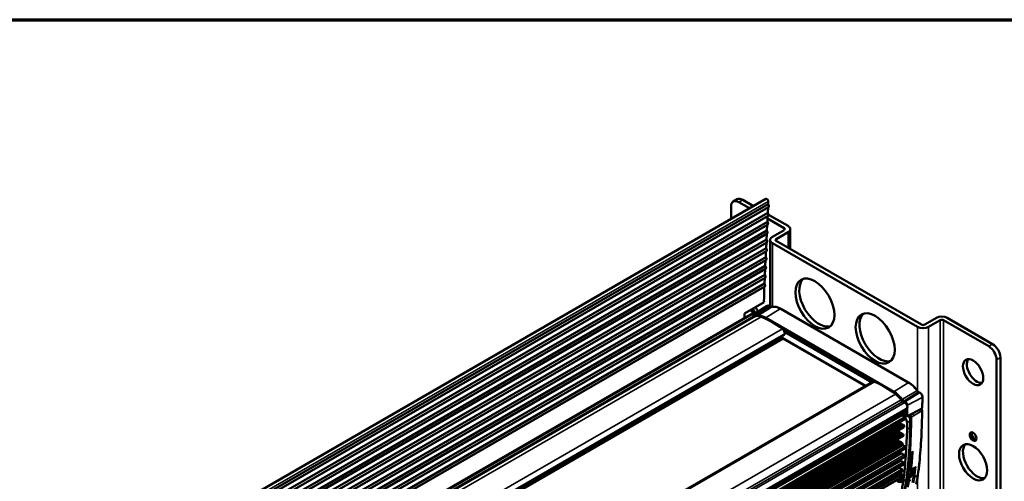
# Model space of a CAD drawing. Header units: millimetres. Extents: x 75 to 4764, y 75 to 3163.
# Tile 91 of 198: x 558 to 1004, y 2954 to 3163. Entities that reach past the tile are written whole.
import ezdxf

# ---------------------------------------------------------------- set-up
doc = ezdxf.new("R2010")
doc.units = ezdxf.units.MM
doc.header["$LTSCALE"] = 15
for name, color, linetype, lineweight in [('Border (ISO)', 7, 'Continuous', 70), ('Visible (ISO)', 7, 'Continuous', 50), ('Visible Narrow (ISO)', 7, 'Continuous', 35)]:
    doc.layers.add(name, color=color, linetype=linetype, lineweight=lineweight)

# ---------------------------------------------------------------- blocks, each defined once
blk = doc.blocks.new('Borders Chauvet_A')
at = {"layer": 'Border (ISO)'}
blk.add_line((5, 210.9), (274.4, 210.9), dxfattribs=at)

msp = doc.modelspace()

# ---------------------------------------------------------------- linework, layer by layer
at = {"layer": 'Visible (ISO)'}
for p, q in [((896.167, 3082.292), (171.241, 2663.755)), ((883.175, 3082.09), (881.408, 3081.069)), ((883.908, 3080.822), (888.764, 3078.018)), ((885.675, 3081.842), (890.532, 3079.038)), ((897.197, 3079.918), (897.252, 3081.107)), ((897.01, 3075.918), (172.085, 2657.382)), ((897.197, 3079.918), (172.271, 2661.381)), ((897.319, 3078.58), (172.393, 2660.044)), ((880.372, 3073.173), (880.372, 3078.78)), ((897.01, 3075.918), (897.129, 3078.471)), ((896.824, 3071.918), (171.898, 2653.382)), ((897.132, 3074.58), (172.206, 2656.044)), ((896.824, 3071.918), (896.943, 3074.471)), ((896.89, 3073.327), (904.414, 3068.983)), ((897.337, 3075.11), (906.181, 3070.003)), ((896.638, 3067.918), (171.712, 2649.382)), ((896.946, 3070.58), (172.02, 2652.044)), ((896.638, 3067.918), (896.757, 3070.471)), ((899.11, 3065.104), (904.414, 3068.166)), ((900.878, 3064.084), (906.181, 3067.145)), ((907.207, 3068.574), (907.207, 3059.613)), ((896.451, 3063.918), (171.525, 2645.382)), ((896.573, 3062.581), (171.647, 2644.045)), ((896.759, 3066.581), (171.833, 2648.044)), ((896.451, 3063.918), (896.57, 3066.471)), ((898.085, 3033.569), (898.085, 3063.675)), ((900.878, 3063.267), (966.639, 3025.3)), ((896.265, 3059.918), (171.339, 2641.382)), ((896.386, 3058.581), (171.461, 2640.045)), ((896.078, 3055.918), (896.197, 3058.472)), ((896.265, 3059.918), (896.384, 3062.471)), ((964.871, 3024.279), (899.11, 3062.246)), ((896.078, 3055.918), (171.152, 2637.382)), ((896.2, 3054.581), (171.274, 2636.045)), ((895.892, 3051.919), (896.011, 3054.472)), ((895.892, 3051.919), (170.966, 2633.382)), ((896.014, 3050.581), (171.088, 2632.045)), ((895.705, 3047.919), (895.824, 3050.472)), ((895.705, 3047.919), (170.78, 2629.383)), ((895.827, 3046.581), (170.901, 2628.045)), ((895.519, 3043.919), (895.638, 3046.472)), ((895.519, 3043.919), (170.593, 2625.383)), ((895.641, 3042.581), (170.715, 2624.045)), ((895.308, 3035.425), (886.469, 3030.322)), ((890.479, 3029.833), (896.682, 3033.777)), ((897.921, 3033.478), (891.55, 3029.552)), ((897.833, 3033.722), (898.182, 3033.511)), ((902.868, 3032.485), (960.907, 2998.976)), ((179.188, 2620.05), (889.123, 3029.931)), ((889.971, 3029.848), (890.847, 3029.344)), ((973.357, 3028.362), (968.053, 3025.3)), ((969.821, 3024.279), (975.124, 3027.341)), ((976.539, 3027.341), (997.045, 3015.502)), ((978.306, 3028.362), (998.812, 3016.523)), ((195.958, 2611.652), (904.353, 3020.644)), ((903.743, 3018.883), (197.176, 2610.947)), ((903.053, 3019.47), (903.052, 3019.47)), ((903.493, 3019.725), (903.127, 3019.936)), ((903.233, 3019.574), (903.233, 3019.575)), ((941.423, 2997.525), (903.834, 3019.228)), ((941.243, 2997.421), (903.836, 3019.018)), ((904.631, 3021.984), (944.209, 2999.134)), ((905.094, 3018.5), (904.914, 3018.396)), ((1000.58, 3009.378), (1000.58, 2863.426)), ((1002.348, 3010.399), (1002.348, 2864.447)), ((944.638, 2999.381), (234.703, 2589.5)), ((965.329, 2994.56), (958.972, 2990.625)), ((965.592, 2994.592), (965.941, 2994.399)), ((959.868, 2987.123), (249.933, 2577.242)), ((958.144, 2990.49), (959.02, 2989.983)), ((960.09, 2983.789), (966.607, 2987.189)), ((249.028, 2575.116), (957.549, 2984.18)), ((250.748, 2576.321), (959.269, 2985.386)), ((250.748, 2573.545), (959.269, 2982.61)), ((957.799, 2984.156), (959.019, 2983.451)), ((957.942, 2984.563), (957.893, 2984.591)), ((959.019, 2986.227), (958.668, 2986.43)), ((958.893, 2985.168), (958.893, 2984.576)), ((959.143, 2984.143), (959.71, 2983.816)), ((249.844, 2570.869), (958.316, 2979.906)), ((958.79, 2978.883), (250.269, 2569.819)), ((956.504, 2980.938), (956.621, 2980.808)), ((956.798, 2980.706), (956.915, 2980.701)), ((957.211, 2980.53), (957.328, 2980.4)), ((957.505, 2980.298), (957.622, 2980.292)), ((957.918, 2980.122), (958.035, 2979.992)), ((958.79, 2978.883), (958.79, 2979.288)), ((960.063, 2977.827), (960.063, 2980.889)), ((961.477, 2978.643), (960.063, 2977.827)), ((961.477, 2978.643), (961.477, 2981.705)), ((249.388, 2566.996), (957.713, 2975.948)), ((249.395, 2567.314), (957.441, 2976.104)), ((249.405, 2567.741), (957.076, 2976.315)), ((249.411, 2568.058), (956.805, 2976.472)), ((249.419, 2568.484), (956.44, 2976.683)), ((955.994, 2977.055), (249.43, 2569.12)), ((958.136, 2975.663), (249.615, 2566.598)), ((958.324, 2974.863), (249.803, 2565.799)), ((952.035, 2974.142), (952.037, 2974.139)), ((955.82, 2976.327), (955.82, 2976.323)), ((955.861, 2975.616), (955.861, 2975.611)), ((955.861, 2974.881), (955.861, 2974.876)), ((955.861, 2973.441), (955.861, 2973.109)), ((955.994, 2977.055), (956.198, 2976.801)), ((958.072, 2975.742), (958.136, 2975.663)), ((249.074, 2559.175), (959.404, 2969.284)), ((249.252, 2562.82), (957.722, 2971.856)), ((957.189, 2972.08), (249.273, 2563.364)), ((249.281, 2563.561), (957.027, 2972.167)), ((956.102, 2972.747), (249.321, 2564.687)), ((249.345, 2562.617), (957.866, 2971.682)), ((249.461, 2561.676), (957.982, 2970.741)), ((956.353, 2972.567), (784.199, 2873.177)), ((955.546, 2972.104), (955.546, 2972.104)), ((955.82, 2972.263), (955.82, 2972.263)), ((956.236, 2971.71), (956.237, 2971.709)), ((957.629, 2971.925), (957.527, 2971.983)), ((957.722, 2971.856), (957.866, 2971.682)), ((957.982, 2970.741), (957.982, 2971.312)), ((957.982, 2970.757), (958.05, 2970.756)), ((958.112, 2970.736), (959.156, 2970.123)), ((248.831, 2555.411), (959.041, 2965.451)), ((956.471, 2967.591), (956.624, 2967.414)), ((956.749, 2967.341), (956.98, 2967.336)), ((957.104, 2967.263), (957.331, 2967.001)), ((957.456, 2966.928), (957.687, 2966.923)), ((957.749, 2966.903), (958.794, 2966.291)), ((962.236, 2967.292), (961.295, 2966.745)), ((248.573, 2552.177), (958.63, 2962.128)), ((956.121, 2960.68), (956.306, 2960.466)), ((956.431, 2960.393), (956.661, 2960.388)), ((956.552, 2964.014), (956.569, 2964.014)), ((956.694, 2963.941), (956.92, 2963.678)), ((956.724, 2960.368), (957.768, 2959.755)), ((957.045, 2963.605), (957.276, 2963.601)), ((957.338, 2963.581), (958.383, 2962.968)), ((963.355, 2960.218), (961.8, 2959.313)), ((957.125, 2955.896), (248.003, 2546.484)), ((248.289, 2549.155), (958.015, 2958.916)), ((955.769, 2957.239), (955.55, 2957.493)), ((955.596, 2957.519), (955.891, 2957.349)), ((956.124, 2957.162), (955.894, 2957.166)), ((956.103, 2957.471), (956.103, 2957.812)), ((956.466, 2956.837), (956.249, 2957.088)), ((956.616, 2956.767), (956.457, 2956.859)), ((956.671, 2956.78), (956.611, 2956.766)), ((957.983, 2956.527), (957.733, 2955.381)), ((958.012, 2956.433), (957.955, 2956.4)), ((956.595, 2954.482), (956.663, 2954.479)), ((961.062, 2955.205), (961.384, 2954.59))]:
    msp.add_line(p, q, dxfattribs=at)
msp.add_arc((959.393, 2984.576), 0.5, 180, 240, dxfattribs=at)
for centre, major_axis, start_param, end_param in [((883.908, 3076.739), (-2.5, 4.33), 5.4977871, 7.0685835), ((885.675, 3077.76), (-2.5, 4.33), 5.4977871, 6.2831853), ((896.617, 3081.512), (-0.45, 0.779), 3.8746309, 6.2831853), ((896.632, 3075.446), (0.5, -0.866), 0, 1.7917449), ((896.819, 3079.446), (0.5, -0.866), 0, 1.7917449), ((896.446, 3071.446), (0.5, -0.866), 0, 1.7917449), ((896.259, 3067.447), (0.5, -0.866), 0, 1.7917449), ((903.707, 3068.574), (1, 0), 5.4977871, 7.0685835), ((903.707, 3068.574), (3.5, 0), 5.4977871, 7.0685835), ((896.073, 3063.447), (0.5, -0.866), 0, 1.7917449), ((901.585, 3063.675), (-3.5, 0), 5.4977871, 7.0685835), ((901.585, 3063.675), (-1, 0), 5.4977871, 7.0685835), ((895.886, 3059.447), (0.5, -0.866), 0, 1.7917449), ((895.7, 3055.447), (0.5, -0.866), 0, 1.7917449), ((895.514, 3051.447), (0.5, -0.866), 0, 1.7917449), ((895.327, 3047.447), (0.5, -0.866), 0, 1.7917449), ((920.111, 3035.833), (-6.25, 10.825), 0.1418971, 2.9996956), ((1005.757, 2972.263), (-78.1, 135.273), 0.7342173, 0.7901463), ((895.141, 3043.447), (0.5, -0.866), 0, 1.7917449), ((890.979, 3031.728), (1.075, -1.862), 4.2093482, 5.4053406), ((891.509, 3032.034), (1.075, -1.862), 4.2093482, 5.389914), ((892.746, 3032.749), (1.95, -3.377), 4.4433879, 5.0619688), ((890.979, 3031.728), (-1.075, 1.862), 4.0688278, 5.2154297), ((996.918, 2967.16), (78.1, -135.273), 3.9317389, 3.9466322), ((889.973, 3028.459), (-0.85, 1.472), 5.4992619, 6.2831853), ((890.844, 3030.82), (0.903, -1.564), 5.5002987, 6.1072484), ((895.015, 3021.514), (-4.249, 7.359), 5.6539257, 6.1072484), ((899.05, 2989.581), (22.6, -39.144), 2.211299, 2.512333), ((947.406, 3020.074), (-6.25, 10.825), 0.1418971, 2.9996956), ((975.831, 3026.933), (-3.5, 0), 3.9269908, 5.4977871), ((975.831, 3026.933), (1, 0), 0.7853982, 2.3561945), ((903.489, 3022.141), (0.864, -1.497), 0, 2.211299), ((967.346, 3025.708), (3.5, 0), 3.9269908, 5.4977871), ((967.346, 3025.708), (-1, 0), 0.7853982, 2.3561945), ((903.493, 3019.316), (0.25, -0.433), 0, 2.3561945), ((997.045, 3011.419), (-2.5, 4.33), 3.9269908, 5.4977871), ((998.812, 3012.44), (2.5, -4.33), 0.7853982, 2.3561945), ((991.741, 3004.784), (-3.25, 5.629), 0.2754335, 2.8661591), ((945.502, 2997.885), (-0.864, 1.497), 5.6426826, 6.2831853), ((949.941, 2960.2), (22.6, -39.144), 2.2000559, 2.50109), ((953.976, 2987.472), (4.249, -7.359), 1.7467333, 2.2000559), ((958.147, 2991.963), (0.903, -1.564), 4.8883259, 5.4952756), ((959.018, 2988.596), (0.85, -1.472), 0, 2.3547198), ((966.372, 2987.61), (0.241, -0.417), 6.2584901, 6.9868914), ((956.315, 2985.992), (1.1, -1.905), 5.855395, 6.1676033), ((957.799, 2983.747), (-0.25, 0.433), 5.4977871, 6.2831853), ((957.942, 2982.114), (-1.5, 2.598), 3.9269908, 5.4977871), ((959.019, 2985.819), (0.25, -0.433), 0, 2.3561945), ((959.019, 2983.043), (0.25, -0.433), 0, 2.3561945), ((959.356, 2982.93), (1.5, -2.598), 0.7853982, 1.6874671), ((956.356, 2980.653), (-0.25, 0.433), 5.0661679, 5.2091623), ((956.71, 2980.98), (0.15, -0.26), 5.0661679, 5.9294064), ((957.063, 2980.244), (-0.25, 0.433), 5.0661679, 5.9294064), ((957.417, 2980.571), (0.15, -0.26), 5.0661679, 5.9294064), ((957.77, 2979.836), (-0.25, 0.433), 5.0661679, 5.9294064), ((958.124, 2980.163), (0.15, -0.26), 5.0661679, 5.8853194), ((958.437, 2979.493), (-0.25, 0.433), 3.9269908, 5.8559746), ((771.563, 3092.03), (-133.33, 230.934), 3.789923, 3.9023127), ((772.978, 3092.846), (-133.33, 230.934), 3.789923, 3.9023127), ((952.101, 2974.248), (0.1, -0.173), 5.0335908, 5.035642), ((955.956, 2977.234), (-0.1, 0.173), 1.5131482, 2.6229198), ((956.304, 2976.952), (0.15, -0.26), 4.9741884, 6.1798136), ((956.622, 2976.226), (-0.25, 0.433), 4.9593248, 6.0415071), ((956.941, 2976.584), (0.15, -0.26), 4.8157607, 6.1798136), ((957.259, 2975.858), (-0.25, 0.433), 4.9593248, 6.0415071), ((957.577, 2976.217), (0.15, -0.26), 4.8157607, 6.1798136), ((957.895, 2975.491), (-0.25, 0.433), 4.9741884, 6.0415071), ((958.074, 2975.296), (0.25, -0.433), 0, 2.1811812), ((990.504, 2974.88), (-1.075, 1.862), 0.2492376, 2.8923551), ((991.741, 2975.594), (1.95, -3.377), 4.1882447, 5.2365332), ((956.002, 2973.027), (-0.1, 0.173), 0.7853982, 2.0570982), ((955.752, 2972.235), (0.5, -0.866), 1.8426467, 2.0570982), ((956.25, 2972.843), (0.15, -0.26), 4.7551443, 5.9988384), ((956.679, 2971.657), (-0.5, 0.866), 4.9822169, 5.978476), ((956.343, 2971.77), (0.1, -0.173), 5.5945944, 5.5988314), ((957.098, 2972.353), (0.15, -0.26), 5.1532344, 5.9398953), ((957.527, 2971.167), (-0.5, 0.866), 5.4977871, 5.9961816), ((957.629, 2971.516), (-0.25, 0.433), 5.2294354, 5.4977871), ((957.629, 2971.516), (-0.25, 0.433), 3.9269908, 4.7613391), ((958.111, 2970.573), (-0.1, 0.173), 5.4897685, 5.9470331), ((959.154, 2969.717), (0.25, -0.433), 0, 2.3481758), ((991.741, 2963.959), (-4.5, 7.794), 0.197704, 2.9438887), ((956.688, 2967.523), (0.1, -0.173), 5.0335908, 5.9470331), ((957.041, 2967.154), (-0.1, 0.173), 5.0335908, 5.9470331), ((957.395, 2967.11), (0.1, -0.173), 5.0335908, 5.9470331), ((957.748, 2966.74), (-0.1, 0.173), 5.4897685, 5.9470331), ((958.791, 2965.884), (0.25, -0.433), 0, 2.3481758), ((900.027, 3001.548), (-43.075, 74.608), 3.6925717, 3.9203213), ((901.088, 3002.16), (43.075, -74.608), 0.550979, 0.7787286), ((960.589, 2966.116), (-0.25, 0.433), 3.9203213, 4.5496136), ((961.65, 2966.728), (0.25, -0.433), 0.7787286, 1.9687559), ((956.369, 2960.575), (0.1, -0.173), 5.0335908, 5.9470331), ((956.63, 2963.831), (-0.1, 0.173), 5.0335908, 5.9470331), ((956.723, 2960.205), (-0.1, 0.173), 5.4897685, 5.9470331), ((956.984, 2963.788), (0.1, -0.173), 5.0335908, 5.9470331), ((957.337, 2963.418), (-0.1, 0.173), 5.4897685, 5.9470331), ((958.38, 2962.561), (0.25, -0.433), 0, 2.3481758), ((955.82, 2956.9), (1.625, -2.815), 5.1996298, 8.0548944), ((955.82, 2956.9), (1.325, -2.295), 5.3240092, 8.1012415), ((955.832, 2957.349), (0.1, -0.173), 5.0335805, 5.9470586), ((955.891, 2956.941), (0.25, -0.433), 1.7564412, 2.3561945), ((956.457, 2957.267), (0.25, -0.433), 3.9269908, 4.6899752), ((956.186, 2956.979), (-0.1, 0.173), 5.0320958, 5.9470586), ((956.457, 2957.267), (0.25, -0.433), 5.4428098, 5.4977871), ((956.53, 2956.946), (0.1, -0.173), 5.0320956, 6.1125651), ((955.877, 2956.932), (1.345, -2.329), 5.9240968, 8.0975253), ((956.875, 2956.329), (0.25, -0.433), 0, 2.9709725), ((957.765, 2959.349), (0.25, -0.433), 0, 2.3481758), ((956.881, 2957.512), (0.875, -1.516), 0.1679406, 0.4159521), ((957.235, 2957.716), (0.875, -1.516), 6.0610187, 6.0797546), ((957.447, 2957.839), (0.8, -1.386), 5.9589219, 6.0329505), ((907.518, 2991.882), (-36.285, 62.847), 3.5843378, 3.789923), ((908.933, 2992.699), (-36.285, 62.847), 3.5843378, 3.789923)]:
    msp.add_ellipse(centre, major_axis=major_axis, ratio=0.5773503, start_param=start_param, end_param=end_param, dxfattribs=at)
for centre, major_axis in [((918.344, 3034.812), (-6.25, 10.825)), ((945.638, 3019.054), (-6.25, 10.825)), ((989.974, 3003.763), (-3.25, 5.629)), ((989.974, 2974.574), (-1.075, 1.862)), ((989.974, 2962.938), (-4.5, 7.794))]:
    msp.add_ellipse(centre, major_axis=major_axis, ratio=0.5773503, dxfattribs=at)
for points, knots in [([(896.682, 3033.777), (896.754, 3033.823), (896.834, 3033.858), (896.997, 3033.905), (897.08, 3033.917), (897.244, 3033.92), (897.324, 3033.912), (897.479, 3033.88), (897.554, 3033.856), (897.697, 3033.797), (897.767, 3033.762), (897.833, 3033.722)], [0.76070294, 0.76070294, 0.76070294, 0.76070294, 0.92729438, 0.92729438, 1.09388582, 1.09388582, 1.26047726, 1.26047726, 1.4270687, 1.4270687, 1.59366014, 1.59366014, 1.59366014, 1.59366014]), ([(898.184, 3033.51), (898.183, 3033.51), (898.182, 3033.511), (898.149, 3033.53), (898.112, 3033.538), (898.028, 3033.529), (897.983, 3033.514), (897.931, 3033.485), (897.926, 3033.482), (897.921, 3033.478)], [0.037240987, 0.037240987, 0.037240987, 0.037240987, 0.038023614, 0.038023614, 0.057555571, 0.057555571, 0.077087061, 0.077087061, 0.079352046, 0.079352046, 0.079352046, 0.079352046]), ([(898.184, 3033.51), (898.24, 3033.475), (898.295, 3033.445), (898.4, 3033.395), (898.45, 3033.375), (898.544, 3033.346), (898.587, 3033.335), (898.666, 3033.323), (898.702, 3033.321), (898.765, 3033.322), (898.793, 3033.326), (898.817, 3033.331)], [1.53038596, 1.53038596, 1.53038596, 1.53038596, 1.66026922, 1.66026922, 1.79015249, 1.79015249, 1.92003575, 1.92003575, 2.04991901, 2.04991901, 2.17980227, 2.17980227, 2.17980227, 2.17980227]), ([(902.868, 3032.485), (902.591, 3032.645), (902.312, 3032.787), (901.756, 3033.029), (901.477, 3033.131), (900.925, 3033.291), (900.651, 3033.35), (900.109, 3033.423), (899.842, 3033.438), (899.319, 3033.42), (899.064, 3033.387), (898.817, 3033.331)], [4.71238898, 4.71238898, 4.71238898, 4.71238898, 4.83419017, 4.83419017, 4.95599136, 4.95599136, 5.07779255, 5.07779255, 5.19959374, 5.19959374, 5.32139493, 5.32139493, 5.32139493, 5.32139493]), ([(890.289, 3029.665), (890.299, 3029.677), (890.31, 3029.689), (890.367, 3029.75), (890.42, 3029.795), (890.479, 3029.833)], [6.85536773, 6.85536773, 6.85536773, 6.85536773, 6.89108255, 6.89108255, 7.04388825, 7.04388825, 7.04388825, 7.04388825]), ([(964.752, 2995.367), (964.53, 2995.673), (964.299, 2995.97), (963.82, 2996.54), (963.573, 2996.812), (963.065, 2997.33), (962.805, 2997.574), (962.275, 2998.032), (962.005, 2998.246), (961.46, 2998.638), (961.184, 2998.816), (960.907, 2998.976)], [4.10338304, 4.10338304, 4.10338304, 4.10338304, 4.22518422, 4.22518422, 4.34698541, 4.34698541, 4.4687866, 4.4687866, 4.59058779, 4.59058779, 4.71238898, 4.71238898, 4.71238898, 4.71238898]), ([(964.752, 2995.367), (964.803, 2995.296), (964.856, 2995.229), (964.965, 2995.1), (965.022, 2995.039), (965.135, 2994.925), (965.193, 2994.873), (965.309, 2994.776), (965.366, 2994.733), (965.48, 2994.656), (965.536, 2994.622), (965.589, 2994.593)], [0.96179038, 0.96179038, 0.96179038, 0.96179038, 1.09168638, 1.09168638, 1.22158237, 1.22158237, 1.35147837, 1.35147837, 1.48137436, 1.48137436, 1.61127036, 1.61127036, 1.61127036, 1.61127036]), ([(965.592, 2994.592), (965.559, 2994.61), (965.521, 2994.617), (965.437, 2994.611), (965.391, 2994.595), (965.34, 2994.566), (965.335, 2994.563), (965.329, 2994.56)], [-0.116421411, -0.116421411, -0.116421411, -0.116421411, -0.097662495, -0.097662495, -0.078131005, -0.078131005, -0.07586602, -0.07586602, -0.07586602, -0.07586602]), ([(965.941, 2994.399), (966.072, 2994.328), (966.192, 2994.237), (966.415, 2994.03), (966.518, 2993.913), (966.699, 2993.659), (966.779, 2993.523), (966.911, 2993.24), (966.963, 2993.093), (967.036, 2992.797), (967.056, 2992.647), (967.055, 2992.498)], [1.5479325, 1.5479325, 1.5479325, 1.5479325, 1.8673296, 1.8673296, 2.1867268, 2.1867268, 2.5061239, 2.5061239, 2.8255211, 2.8255211, 3.1449182, 3.1449182, 3.1449182, 3.1449182]), ([(966.87, 2987.585), (966.894, 2987.905), (966.915, 2988.227), (966.953, 2988.874), (966.97, 2989.199), (967, 2989.851), (967.012, 2990.179), (967.032, 2990.837), (967.04, 2991.167), (967.051, 2991.831), (967.054, 2992.164), (967.055, 2992.498)], [3.059837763, 3.059837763, 3.059837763, 3.059837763, 3.075523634, 3.075523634, 3.091209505, 3.091209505, 3.106895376, 3.106895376, 3.122581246, 3.122581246, 3.138267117, 3.138267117, 3.138267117, 3.138267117]), ([(966.583, 2987.177), (966.634, 2987.113), (966.68, 2987.044), (966.77, 2986.876), (966.811, 2986.773), (966.859, 2986.582), (966.87, 2986.492), (966.87, 2986.404)], [0.04342701, 0.04342701, 0.04342701, 0.04342701, 0.067938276, 0.067938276, 0.100639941, 0.100639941, 0.128561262, 0.128561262, 0.128561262, 0.128561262]), ([(966.868, 2987.568), (966.862, 2987.534), (966.854, 2987.498), (966.832, 2987.426), (966.818, 2987.389), (966.78, 2987.329), (966.759, 2987.303), (966.713, 2987.259), (966.688, 2987.24), (966.647, 2987.213), (966.63, 2987.202), (966.614, 2987.193)], [0, 0, 0, 0, 0.011003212, 0.011003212, 0.022538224, 0.022538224, 0.032431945, 0.032431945, 0.041628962, 0.041628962, 0.04795243, 0.04795243, 0.04795243, 0.04795243]), ([(966.87, 2987.585), (966.869, 2987.576), (966.868, 2987.567), (966.866, 2987.559), (966.861, 2987.537), (966.852, 2987.518), (966.839, 2987.497), (966.825, 2987.475), (966.807, 2987.451), (966.786, 2987.431), (966.764, 2987.411), (966.739, 2987.395), (966.711, 2987.382)], [0.51846963, 0.51846963, 0.51846963, 0.51846963, 0.57142857, 0.57142857, 0.57142857, 0.71428571, 0.71428571, 0.71428571, 0.85714286, 0.85714286, 0.85714286, 1, 1, 1, 1]), ([(958.88, 2986.553), (958.885, 2986.48), (958.888, 2986.407), (958.891, 2986.325), (958.891, 2986.313), (958.891, 2986.301)], [3.058330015, 3.058330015, 3.058330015, 3.058330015, 3.106521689, 3.106521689, 3.114566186, 3.114566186, 3.114566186, 3.114566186]), ([(960.09, 2983.789), (960.057, 2983.772), (960.021, 2983.761), (959.948, 2983.75), (959.91, 2983.75), (959.832, 2983.762), (959.792, 2983.775), (959.739, 2983.8), (959.724, 2983.807), (959.71, 2983.816)], [0, 0, 0, 0, 0.011654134, 0.011654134, 0.023551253, 0.023551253, 0.036754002, 0.036754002, 0.041900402, 0.041900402, 0.041900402, 0.041900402]), ([(966.87, 2986.404), (966.863, 2984.381), (966.832, 2982.371), (966.723, 2978.38), (966.644, 2976.4), (966.44, 2972.468), (966.315, 2970.518), (966.016, 2966.648), (965.843, 2964.73), (965.45, 2960.925), (965.23, 2959.04), (964.986, 2957.171)], [3.14570736, 3.14570736, 3.14570736, 3.14570736, 3.17270699, 3.17270699, 3.19970663, 3.19970663, 3.22670626, 3.22670626, 3.25370589, 3.25370589, 3.28070552, 3.28070552, 3.28070552, 3.28070552]), ([(961.295, 2966.746), (961.229, 2966.707), (961.156, 2966.68), (961.025, 2966.656), (960.968, 2966.652), (960.911, 2966.655)], [0, 0, 0, 0, 0.024264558, 0.024264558, 0.042382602, 0.042382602, 0.042382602, 0.042382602]), ([(962.236, 2967.292), (962.271, 2967.312), (962.306, 2967.336), (962.422, 2967.427), (962.498, 2967.503), (962.628, 2967.67), (962.686, 2967.76), (962.735, 2967.856), (962.735, 2967.858), (962.736, 2967.859)], [-0.081593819, -0.081593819, -0.081593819, -0.081593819, -0.066243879, -0.066243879, -0.032324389, -0.032324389, 0, 0, 0.000476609, 0.000476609, 0.000476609, 0.000476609]), ([(961.563, 2958.785), (961.631, 2958.525), (961.676, 2958.264), (961.726, 2957.67), (961.71, 2957.338), (961.583, 2956.728), (961.468, 2956.446), (961.272, 2956.167), (961.239, 2956.123), (961.204, 2956.082)], [0.65814432, 0.65814432, 0.65814432, 0.65814432, 0.74097419, 0.74097419, 0.85361408, 0.85361408, 0.96848764, 0.96848764, 0.99047869, 0.99047869, 0.99047869, 0.99047869]), ([(962.241, 2959.569), (962.248, 2959.547), (962.256, 2959.525), (962.374, 2959.154), (962.447, 2958.798), (962.503, 2958.118), (962.488, 2957.786), (962.361, 2957.176), (962.245, 2956.894), (961.939, 2956.457), (961.756, 2956.285), (961.548, 2956.166)], [0.62243465, 0.62243465, 0.62243465, 0.62243465, 0.6296298, 0.6296298, 0.74109451, 0.74109451, 0.85376746, 0.85376746, 0.96866434, 0.96866434, 1.06791504, 1.06791504, 1.06791504, 1.06791504]), ([(961.689, 2958.095), (961.692, 2958.295), (961.674, 2958.512), (961.619, 2958.812), (961.602, 2958.89), (961.583, 2958.97)], [0.227575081, 0.227575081, 0.227575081, 0.227575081, 0.300713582, 0.300713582, 0.32629002, 0.32629002, 0.32629002, 0.32629002]), ([(964.239, 2953.208), (964.303, 2953.461), (964.364, 2953.717), (964.48, 2954.232), (964.536, 2954.492), (964.641, 2955.017), (964.691, 2955.281), (964.785, 2955.814), (964.829, 2956.083), (964.912, 2956.624), (964.95, 2956.897), (964.986, 2957.171)], [2.89326642, 2.89326642, 2.89326642, 2.89326642, 2.9151091, 2.9151091, 2.93695177, 2.93695177, 2.95879444, 2.95879444, 2.98063712, 2.98063712, 3.00247979, 3.00247979, 3.00247979, 3.00247979]), ([(961.244, 2954.494), (961.225, 2954.484), (961.185, 2954.461), (961.12, 2954.425), (961.051, 2954.388), (960.981, 2954.352), (960.932, 2954.328), (960.907, 2954.315), (960.904, 2954.314)], [0, 0, 0, 0, 0.06250133, 0.12499936, 0.18750145, 0.25000018, 0.31249918, 0.32133856, 0.32133856, 0.32133856, 0.32133856]), ([(961.384, 2954.59), (961.385, 2954.588), (961.382, 2954.584), (961.367, 2954.571), (961.338, 2954.551), (961.296, 2954.525), (961.262, 2954.505), (961.244, 2954.494)], [0.69598857, 0.69598857, 0.69598857, 0.69598857, 0.74999982, 0.81249855, 0.87500064, 0.93749867, 1, 1, 1, 1])]:
    msp.add_open_spline(points, degree=3, knots=knots, dxfattribs=at)
for points in [[(961.548, 2956.166), (961.438, 2956.102), (961.318, 2956.051), (961.193, 2956.014)], [(961.8, 2959.313), (961.742, 2959.279), (961.678, 2959.254), (961.612, 2959.238)]]:
    msp.add_open_spline(points, degree=3, dxfattribs=at)
at = {"layer": 'Visible Narrow (ISO)'}
for p, q in [((897.252, 3081.107), (172.326, 2662.571)), ((885.675, 3081.842), (883.908, 3080.822)), ((904.414, 3068.166), (904.414, 3068.983)), ((906.181, 3067.145), (906.181, 3060.205)), ((900.878, 3064.084), (900.878, 3063.267)), ((899.11, 3033.386), (899.11, 3062.246)), ((891.201, 3029.762), (897.57, 3033.69)), ((898.713, 3033.288), (892.476, 3029.33)), ((902.605, 3032.453), (896.241, 3028.522)), ((897.57, 3033.69), (897.921, 3033.478)), ((902.605, 3032.453), (960.645, 2998.944)), ((889.971, 3029.848), (180.036, 2619.967)), ((890.847, 3029.344), (180.912, 2619.462)), ((891.575, 3029.189), (181.64, 2619.308)), ((894.08, 3028.907), (184.145, 2619.026)), ((891.55, 3029.552), (891.201, 3029.762)), ((954.281, 2995.013), (896.241, 3028.522)), ((975.124, 3027.341), (975.124, 2873.224)), ((976.539, 3027.341), (976.539, 2873.224)), ((903.665, 3023.436), (193.73, 2613.554)), ((945.317, 2999.387), (903.674, 3023.429)), ((964.871, 2995.212), (964.871, 3024.279)), ((969.821, 2870.162), (969.821, 3024.279)), ((903.493, 3019.724), (196.324, 2611.44)), ((903.38, 3019.659), (903.379, 3019.659)), ((941.57, 2997.61), (903.752, 3019.444)), ((903.935, 3019.169), (903.846, 3019.123)), ((904.564, 3022.192), (944.355, 2999.218)), ((998.812, 3016.523), (997.045, 3015.502)), ((1002.348, 3010.399), (1000.58, 3009.378)), ((235.391, 2589.502), (945.326, 2999.383)), ((960.645, 2998.944), (954.281, 2995.013)), ((244.976, 2583.906), (954.911, 2993.787)), ((247.481, 2581.294), (957.416, 2991.176)), ((964.537, 2995.285), (958.046, 2991.473)), ((959.321, 2990.433), (965.68, 2994.367)), ((960.31, 2988.742), (966.896, 2992.287)), ((965.329, 2994.56), (965.68, 2994.367)), ((248.208, 2580.609), (958.144, 2990.49)), ((249.085, 2580.101), (959.02, 2989.983)), ((959.321, 2990.433), (958.972, 2990.625)), ((960.126, 2983.856), (966.711, 2987.382)), ((249.278, 2575.091), (957.799, 2984.156)), ((250.498, 2577.162), (959.019, 2986.227)), ((250.498, 2574.386), (959.019, 2983.451)), ((957.942, 2984.563), (958.893, 2985.112)), ((959.039, 2985.253), (959.039, 2984.372)), ((959.039, 2984.372), (959.45, 2984.135)), ((960.991, 2984.076), (960.824, 2984.172)), ((962.971, 2983.955), (962.096, 2983.413)), ((966.736, 2986.207), (962.971, 2983.955)), ((249.306, 2572.637), (956.504, 2980.938)), ((249.378, 2572.481), (956.621, 2980.808)), ((249.431, 2572.307), (956.798, 2980.706)), ((249.444, 2572.242), (956.915, 2980.701)), ((249.453, 2571.089), (957.918, 2980.122)), ((249.456, 2571.505), (957.505, 2980.298)), ((249.456, 2571.432), (957.622, 2980.292)), ((249.457, 2571.711), (957.328, 2980.4)), ((249.458, 2571.909), (957.211, 2980.53)), ((249.514, 2570.927), (958.035, 2979.992)), ((250.269, 2570.224), (958.79, 2979.288)), ((960.063, 2980.889), (961.477, 2981.705)), ((249.419, 2568.482), (952.037, 2974.139)), ((249.424, 2568.744), (956.198, 2976.801)), ((249.551, 2566.678), (958.072, 2975.742)), ((954.795, 2975.731), (954.795, 2975.736)), ((955.49, 2976.132), (955.49, 2976.137)), ((249.129, 2560.189), (959.156, 2970.123)), ((249.191, 2561.44), (958.112, 2970.736)), ((249.194, 2561.498), (958.05, 2970.756)), ((249.257, 2562.946), (957.629, 2971.925)), ((957.527, 2971.983), (249.262, 2563.066)), ((955.961, 2972.895), (249.329, 2564.921)), ((955.861, 2973.109), (249.338, 2565.197)), ((249.461, 2562.248), (957.982, 2971.312)), ((955.591, 2972.13), (955.591, 2972.13)), ((248.903, 2556.435), (958.794, 2966.291)), ((248.986, 2557.698), (957.749, 2966.903)), ((248.99, 2557.756), (957.687, 2966.923)), ((248.999, 2557.9), (957.456, 2966.928)), ((249.008, 2558.05), (957.331, 2967.001)), ((249.032, 2558.457), (957.104, 2967.263)), ((249.041, 2558.608), (956.98, 2967.336)), ((249.05, 2558.75), (956.749, 2967.341)), ((249.058, 2558.901), (956.624, 2967.414)), ((960.943, 2965.909), (962.004, 2966.521)), ((961.496, 2967.047), (961.496, 2967.047)), ((961.511, 2967.148), (962.736, 2967.859)), ((248.512, 2551.481), (956.724, 2960.368)), ((248.517, 2551.541), (956.661, 2960.388)), ((248.53, 2551.686), (956.431, 2960.393)), ((248.543, 2551.839), (956.306, 2960.466)), ((248.661, 2553.21), (958.383, 2962.968)), ((248.762, 2554.484), (957.338, 2963.581)), ((248.766, 2554.542), (957.276, 2963.601)), ((248.777, 2554.687), (957.045, 2963.605)), ((248.789, 2554.838), (956.92, 2963.678)), ((248.819, 2555.249), (956.694, 2963.941)), ((248.831, 2555.401), (956.569, 2964.014)), ((962.013, 2959.685), (964.051, 2960.872)), ((963.009, 2959.949), (962.95, 2959.983)), ((956.671, 2956.78), (248.139, 2547.709)), ((956.611, 2956.766), (248.141, 2547.73)), ((956.466, 2956.837), (248.159, 2547.896)), ((956.249, 2957.088), (248.201, 2548.296)), ((956.124, 2957.162), (248.217, 2548.451)), ((955.894, 2957.166), (248.232, 2548.598)), ((955.769, 2957.239), (248.248, 2548.752)), ((248.392, 2550.197), (957.768, 2959.755)), ((955.891, 2957.349), (955.747, 2957.265)), ((963.487, 2956.132), (964.853, 2956.985)), ((964.871, 2870.162), (964.871, 2956.36)), ((958.352, 2954.437), (959.766, 2955.254)), ((961.015, 2954.931), (961.244, 2954.494)), ((961.242, 2954.493), (961.35, 2954.287))]:
    msp.add_line(p, q, dxfattribs=at)
for centre, major_axis, ratio, start_param, end_param in [((897.543, 3032.333), (-0.841, 1.457), 0.5773503, 5.4749233, 6.3078805), ((897.575, 3033.294), (0.258, 0.428), 0.5640001, 0, 0.8314782), ((897.974, 3034.939), (0.914, -1.583), 0.5773503, 5.4566569, 6.1067931), ((902.605, 3024.597), (-4.811, 8.333), 0.5773503, 5.4977871, 6.1067931), ((898.928, 3032.844), (-0.111, 0.487), 0.8038272, 0, 0.2781571), ((902.618, 3032.052), (0.25, 0.433), 0.5773503, 0, 0.8203047), ((891.179, 3028.658), (-0.684, 1.184), 0.5773503, 5.4749233, 6.3078805), ((891.206, 3029.366), (0.258, 0.428), 0.5640001, 0.8314782, 1.9888187), ((891.554, 3029.156), (0.258, 0.428), 0.5640001, 0.8314782, 1.8299991), ((891.61, 3031.265), (1.071, -1.855), 0.5773503, 5.4580499, 6.1067931), ((892.691, 3028.885), (-0.111, 0.487), 0.8038272, 0.2781571, 0.5003165), ((896.241, 3020.923), (-4.654, 8.061), 0.5773503, 5.4977871, 6.1067931), ((896.254, 3028.121), (0.25, 0.433), 0.5773503, 0.8203047, 1.9168852), ((960.657, 2998.543), (0.25, 0.433), 0.5773503, 0, 0.8203047), ((960.645, 2991.088), (4.811, -8.333), 0.5773503, 1.7471885, 2.3561945), ((954.293, 2994.612), (0.25, 0.433), 0.5773503, 0.8203047, 2.1399659), ((954.281, 2987.414), (-4.654, 8.061), 0.5773503, 4.8887812, 5.4977871), ((953.939, 2987.217), (-4.404, 7.628), 0.5773503, 4.8960819, 4.9113787), ((957.856, 2991.262), (0.405, 0.293), 0.1432779, 0.9828322, 2.5110548), ((958.912, 2992.408), (-1.071, 1.855), 0.5773503, 1.7471885, 2.3959317), ((964.347, 2995.074), (0.405, 0.293), 0.1432779, 0, 0.9828322), ((965.276, 2996.082), (0.914, -1.583), 0.5773503, 4.8887812, 5.5389174), ((965.7, 2993.961), (0.241, 0.438), 0.5903986, 0, 0.8086085), ((965.707, 2992.978), (0.841, -1.457), 0.5773503, 0.7820726, 2.3790583), ((911.444, 3024.515), (39.211, -67.915), 0.5773503, 0.7037061, 0.7820726), ((966.555, 2992.5), (0.5, -0.001), 0.5792671, 5.4645489, 6.2831853), ((958.999, 2990.216), (0.235, 0.442), 0.5998308, 0.7996307, 1.9426814), ((959.341, 2990.028), (0.241, 0.438), 0.5903986, 0.8086085, 1.9698176), ((959.343, 2989.304), (-0.684, 1.184), 0.5773503, 3.9236653, 5.520651), ((904.739, 3020.644), (-38.804, 67.21), 0.5773503, 3.8492408, 3.8951792), ((959.969, 2988.954), (0.5, -0.001), 0.5792671, 4.9101234, 5.4645489), ((905.08, 3020.841), (-39.054, 67.643), 0.5773503, 3.8452988, 3.9236653), ((966.016, 2986.612), (-0.507, 0.862), 0.5924538, 3.9185623, 4.9238332), ((959.393, 2984.576), (-0.5, 0), 0.5773503, 0, 0.7853982), ((954.915, 2988.36), (2.916, -5.051), 0.5773503, 0.8350676, 0.9169742), ((959.393, 2984.576), (-0.25, -0.433), 0.5773503, 5.4977871, 6.2831853), ((960.008, 2983.936), (0.084, -0.145), 0.5773503, 6.2584901, 6.9868937), ((961.344, 2984.28), (0.25, 0.433), 0.5773503, 1.8963361, 2.3561945), ((766.475, 3096.78), (-137.817, 238.707), 0.5773503, 3.9193119, 3.9232291), ((961.73, 2983.611), (0.5, -0.002), 0.5795235, 3.9288836, 5.5345865), ((766.84, 3096.992), (-138.067, 239.139), 0.5773503, 3.8495151, 3.9232291), ((961.356, 2983.842), (0.523, -0.905), 0.577614, 0.7814737, 2.0880032), ((771.649, 3099.768), (137.948, -238.934), 0.5773503, 0.6462853, 0.7812835), ((966.37, 2986.406), (0.5, -0.002), 0.579721, 5.5347596, 6.2832023), ((961.147, 2967.376), (0.499, -0.035), 0.6203043, 4.3374467, 5.5745519), ((960.794, 2967.611), (0.501, -0.866), 0.5980998, 0.0008973, 0.7076287), ((767.747, 3097.515), (-137.786, 238.652), 0.5773503, 3.8442217, 3.8457896), ((768.113, 3097.727), (-138.036, 239.085), 0.5773503, 3.8109721, 3.8492682), ((962.655, 2959.744), (-0.25, -0.433), 0.5773503, 2.3561945, 2.5243123), ((963.009, 2961.175), (-0.751, 1.301), 0.5773503, 2.3562105, 2.5538544), ((962.864, 2959.648), (0.164, 0.473), 0.6794815, 5.3773995, 6.0144149), ((770.235, 3098.951), (-137.983, 238.994), 0.5773503, 3.787878, 3.8105441), ((957.177, 2957.683), (0.75, -1.299), 0.5773503, 0.0381517, 0.1168129), ((956.836, 2957.486), (0.831, -1.44), 0.5773503, 0.5653211, 0.5759527), ((961.65, 2959.928), (0.497, -0.053), 0.6403022, 4.7804991, 5.5978371), ((961.298, 2960.178), (0.502, -0.866), 0.5985195, 0.001233, 0.6687203), ((928.047, 2981.842), (-24.793, 42.944), 0.5773503, 3.7198351, 3.787878), ((960.629, 2959.676), (1.491, -2.583), 0.5773503, 0.1964237, 1.2653295), ((769.869, 3098.74), (-137.733, 238.561), 0.5773503, 3.787878, 3.8055014), ((963.125, 2956.383), (0.496, -0.065), 0.6518308, 4.0069234, 5.6126263), ((928.413, 2982.053), (-25.043, 43.376), 0.5773503, 3.7198351, 3.787878), ((929.827, 2982.87), (25.008, -43.316), 0.5773503, 0.5370719, 0.6462853), ((964.49, 2957.236), (0.496, -0.065), 0.6518308, 5.6126263, 6.2831853)]:
    msp.add_ellipse(centre, major_axis=major_axis, ratio=ratio, start_param=start_param, end_param=end_param, dxfattribs=at)
for points, knots in [([(960.126, 2983.856), (960.104, 2983.844), (960.079, 2983.835), (960.053, 2983.829), (960.05, 2983.828), (960.047, 2983.827), (960.043, 2983.826), (960.02, 2983.821), (959.996, 2983.819), (959.97, 2983.819), (959.963, 2983.819), (959.955, 2983.819), (959.948, 2983.819), (959.925, 2983.821), (959.901, 2983.824), (959.877, 2983.829), (959.865, 2983.831), (959.852, 2983.834), (959.84, 2983.838), (959.82, 2983.844), (959.799, 2983.851), (959.779, 2983.859), (959.763, 2983.866), (959.748, 2983.873), (959.732, 2983.881), (959.717, 2983.889), (959.702, 2983.898), (959.688, 2983.906), (959.67, 2983.917), (959.653, 2983.929), (959.637, 2983.94), (959.628, 2983.947), (959.619, 2983.954), (959.61, 2983.962), (959.592, 2983.976), (959.576, 2983.99), (959.56, 2984.005), (959.555, 2984.01), (959.55, 2984.015), (959.546, 2984.02), (959.529, 2984.037), (959.513, 2984.054), (959.499, 2984.07), (959.497, 2984.073), (959.495, 2984.075), (959.493, 2984.078), (959.477, 2984.097), (959.463, 2984.116), (959.45, 2984.135)], [0.00000172, 0.00000172, 0.00000172, 0.00000172, 0.11111111, 0.11111111, 0.11111111, 0.1250475, 0.1250475, 0.1250475, 0.22222222, 0.22222222, 0.22222222, 0.24982923, 0.24982923, 0.24982923, 0.33333333, 0.33333333, 0.33333333, 0.37473345, 0.37473345, 0.37473345, 0.44444444, 0.44444444, 0.44444444, 0.50019538, 0.50019538, 0.50019538, 0.55555556, 0.55555556, 0.55555556, 0.62521383, 0.62521383, 0.62521383, 0.66666667, 0.66666667, 0.66666667, 0.74992422, 0.74992422, 0.74992422, 0.77777778, 0.77777778, 0.77777778, 0.87495884, 0.87495884, 0.87495884, 0.88888889, 0.88888889, 0.88888889, 1, 1, 1, 1]), ([(959.45, 2984.135), (959.46, 2984.112), (959.471, 2984.088), (959.484, 2984.063), (959.497, 2984.039), (959.512, 2984.014), (959.529, 2983.989), (959.546, 2983.965), (959.565, 2983.94), (959.587, 2983.916), (959.609, 2983.892), (959.635, 2983.868), (959.662, 2983.847), (959.677, 2983.836), (959.693, 2983.825), (959.71, 2983.816)], [0, 0, 0, 0, 0.125, 0.125, 0.125, 0.25, 0.25, 0.25, 0.375, 0.375, 0.375, 0.5, 0.5, 0.5, 0.56795395, 0.56795395, 0.56795395, 0.56795395]), ([(961.376, 2983.407), (961.376, 2983.436), (961.374, 2983.466), (961.369, 2983.498), (961.364, 2983.529), (961.357, 2983.563), (961.347, 2983.596), (961.337, 2983.628), (961.325, 2983.661), (961.312, 2983.691), (961.299, 2983.722), (961.285, 2983.75), (961.27, 2983.776), (961.256, 2983.803), (961.241, 2983.827), (961.225, 2983.849), (961.21, 2983.871), (961.195, 2983.892), (961.179, 2983.91), (961.164, 2983.929), (961.149, 2983.946), (961.135, 2983.961), (961.12, 2983.977), (961.105, 2983.99), (961.091, 2984.003), (961.076, 2984.016), (961.061, 2984.029), (961.044, 2984.041), (961.028, 2984.053), (961.01, 2984.065), (960.991, 2984.076)], [0, 0, 0, 0, 0.1, 0.1, 0.1, 0.2, 0.2, 0.2, 0.3, 0.3, 0.3, 0.4, 0.4, 0.4, 0.5, 0.5, 0.5, 0.6, 0.6, 0.6, 0.7, 0.7, 0.7, 0.8, 0.8, 0.8, 0.9, 0.9, 0.9, 1, 1, 1, 1]), ([(962.971, 2983.955), (962.971, 2984.04), (962.946, 2984.223), (962.854, 2984.521), (962.663, 2984.778), (962.545, 2984.952), (962.473, 2985.026), (962.469, 2985.03)], [0, 0, 0, 0, 0.2, 0.4, 0.6, 0.8, 0.81388351, 0.81388351, 0.81388351, 0.81388351]), ([(964.051, 2960.872), (964.024, 2960.804), (963.997, 2960.74), (963.969, 2960.68), (963.941, 2960.62), (963.913, 2960.565), (963.885, 2960.513), (963.856, 2960.461), (963.828, 2960.413), (963.8, 2960.369), (963.772, 2960.324), (963.745, 2960.283), (963.717, 2960.245), (963.69, 2960.207), (963.663, 2960.172), (963.636, 2960.14), (963.61, 2960.108), (963.584, 2960.079), (963.558, 2960.052), (963.533, 2960.026), (963.508, 2960.003), (963.484, 2959.982), (963.46, 2959.961), (963.437, 2959.943), (963.414, 2959.928), (963.392, 2959.912), (963.371, 2959.9), (963.35, 2959.889), (963.328, 2959.878), (963.307, 2959.869), (963.285, 2959.863), (963.263, 2959.856), (963.24, 2959.852), (963.218, 2959.852)], [0, 0, 0, 0, 0.0909091, 0.0909091, 0.0909091, 0.1818182, 0.1818182, 0.1818182, 0.2727273, 0.2727273, 0.2727273, 0.3636364, 0.3636364, 0.3636364, 0.4545455, 0.4545455, 0.4545455, 0.5454545, 0.5454545, 0.5454545, 0.6363636, 0.6363636, 0.6363636, 0.7272727, 0.7272727, 0.7272727, 0.8181818, 0.8181818, 0.8181818, 0.9090909, 0.9090909, 0.9090909, 1, 1, 1, 1]), ([(964.051, 2960.872), (964.006, 2960.81), (963.96, 2960.753), (963.915, 2960.7), (963.87, 2960.647), (963.824, 2960.598), (963.779, 2960.553), (963.734, 2960.508), (963.69, 2960.467), (963.646, 2960.429), (963.603, 2960.391), (963.56, 2960.357), (963.518, 2960.326), (963.476, 2960.295), (963.435, 2960.267), (963.395, 2960.242), (963.381, 2960.234), (963.368, 2960.226), (963.355, 2960.218)], [0, 0, 0, 0, 0.09090909, 0.09090909, 0.09090909, 0.18181818, 0.18181818, 0.18181818, 0.27272727, 0.27272727, 0.27272727, 0.36363636, 0.36363636, 0.36363636, 0.45454545, 0.45454545, 0.45454545, 0.48541838, 0.48541838, 0.48541838, 0.48541838]), ([(961.511, 2958.337), (961.513, 2958.326), (961.516, 2958.314), (961.518, 2958.303), (961.524, 2958.272), (961.529, 2958.24), (961.534, 2958.209), (961.552, 2958.104), (961.566, 2958.001), (961.575, 2957.899), (961.585, 2957.797), (961.591, 2957.696), (961.593, 2957.598), (961.595, 2957.499), (961.593, 2957.402), (961.587, 2957.308), (961.581, 2957.214), (961.572, 2957.122), (961.558, 2957.033), (961.549, 2956.975), (961.539, 2956.92), (961.527, 2956.865), (961.52, 2956.834), (961.513, 2956.804), (961.505, 2956.774), (961.484, 2956.691), (961.459, 2956.611), (961.429, 2956.535), (961.4, 2956.458), (961.367, 2956.386), (961.331, 2956.317), (961.295, 2956.248), (961.255, 2956.183), (961.211, 2956.122), (961.211, 2956.121), (961.21, 2956.121), (961.21, 2956.12)], [0.661793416, 0.661793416, 0.661793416, 0.661793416, 0.662500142, 0.662500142, 0.662500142, 0.664473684, 0.664473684, 0.664473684, 0.671052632, 0.671052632, 0.671052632, 0.677631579, 0.677631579, 0.677631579, 0.684210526, 0.684210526, 0.684210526, 0.690789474, 0.690789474, 0.690789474, 0.695000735, 0.695000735, 0.695000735, 0.697368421, 0.697368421, 0.697368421, 0.703947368, 0.703947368, 0.703947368, 0.710526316, 0.710526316, 0.710526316, 0.717105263, 0.717105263, 0.717105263, 0.717183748, 0.717183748, 0.717183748, 0.717183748]), ([(962.099, 2959.487), (962.133, 2959.39), (962.163, 2959.292), (962.191, 2959.194), (962.221, 2959.088), (962.248, 2958.982), (962.27, 2958.876), (962.281, 2958.825), (962.291, 2958.775), (962.301, 2958.725), (962.31, 2958.67), (962.319, 2958.616), (962.327, 2958.562), (962.342, 2958.458), (962.354, 2958.355), (962.361, 2958.254), (962.368, 2958.153), (962.372, 2958.054), (962.371, 2957.956), (962.371, 2957.859), (962.367, 2957.764), (962.359, 2957.671), (962.35, 2957.578), (962.338, 2957.488), (962.322, 2957.4), (962.316, 2957.364), (962.308, 2957.327), (962.3, 2957.292), (962.289, 2957.243), (962.276, 2957.194), (962.262, 2957.147), (962.238, 2957.066), (962.211, 2956.988), (962.179, 2956.914), (962.148, 2956.84), (962.113, 2956.77), (962.074, 2956.703), (962.036, 2956.637), (961.993, 2956.575), (961.948, 2956.516), (961.903, 2956.458), (961.854, 2956.404), (961.802, 2956.355), (961.783, 2956.337), (961.764, 2956.32), (961.744, 2956.304), (961.709, 2956.274), (961.673, 2956.246), (961.636, 2956.221), (961.608, 2956.201), (961.578, 2956.183), (961.548, 2956.166)], [0.224221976, 0.224221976, 0.224221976, 0.224221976, 0.230263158, 0.230263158, 0.230263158, 0.236842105, 0.236842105, 0.236842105, 0.239992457, 0.239992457, 0.239992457, 0.243421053, 0.243421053, 0.243421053, 0.25, 0.25, 0.25, 0.256578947, 0.256578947, 0.256578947, 0.263157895, 0.263157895, 0.263157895, 0.269736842, 0.269736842, 0.269736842, 0.272493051, 0.272493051, 0.272493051, 0.276315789, 0.276315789, 0.276315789, 0.282894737, 0.282894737, 0.282894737, 0.289473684, 0.289473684, 0.289473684, 0.296052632, 0.296052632, 0.296052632, 0.302631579, 0.302631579, 0.302631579, 0.304993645, 0.304993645, 0.304993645, 0.309210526, 0.309210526, 0.309210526, 0.312435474, 0.312435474, 0.312435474, 0.312435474])]:
    msp.add_open_spline(points, degree=3, knots=knots, dxfattribs=at)

# ---------------------------------------------------------------- block references
at = {"xscale": 15, "yscale": 15, "zscale": 15}
msp.add_blockref('Borders Chauvet_A', (0, 0), dxfattribs=at)

doc.saveas('drawing.dxf')
